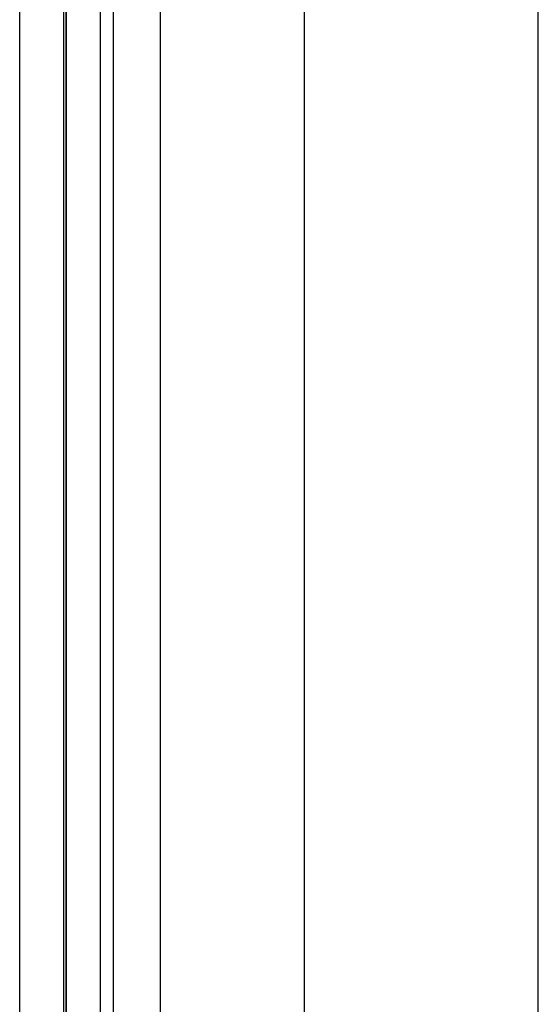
# Model space of a CAD drawing. Header units: millimetres. Extents: x -15 to 7, y 1 to 148.
# Tile 117 of 256: x -5.25 to -4.16, y 29.88 to 31.94. Entities that reach past the tile are written whole.
import ezdxf

# ---------------------------------------------------------------- set-up
doc = ezdxf.new("R2010")
doc.units = ezdxf.units.MM
doc.header["$MEASUREMENT"] = 0
doc.layers.add('Default', color=7, linetype='Continuous', true_color=0x000000)

msp = doc.modelspace()

# ---------------------------------------------------------------- linework, layer by layer
at = {"layer": 'Default', "color": 171, "true_color": 0x8080ff}
for points in [[(-5.051, 75.396), (-5.051, 27.5358)], [(-4.9524, 70.4573), (-4.9524, 1.062)], [(-4.1597, 27.6838), (-4.1597, 69.8869)], [(-5.1547, 27.6838), (-5.1547, 69.6334)], [(-5.0781, 27.5764), (-5.0781, 69.5618)]]:
    msp.add_lwpolyline(points, dxfattribs=at)
at = {"layer": 'Default', "color": 254, "true_color": 0xcad1ee}
for points in [[(-5.1497, 6.6918), (-5.1497, 71.2156)], [(-5.1497, 69.6998), (-5.1497, 6.9734)], [(-4.6497, 6.9603), (-4.6497, 69.7052)], [(-5.2473, 9.1952), (-5.2473, 68.0393)], [(-5.1497, 9.1926), (-5.1497, 68.0403)]]:
    msp.add_lwpolyline(points, dxfattribs=at)

doc.saveas('drawing.dxf')
